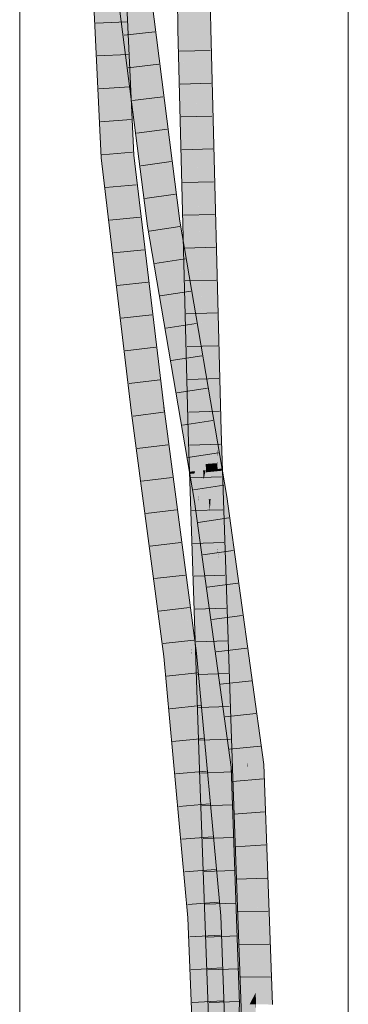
# Model space of a CAD drawing. Extents: x -620 to 300, y 62 to 1112.
# Tile 199 of 256: x 159.53 to 162.03, y 796.43 to 803.93. Entities that reach past the tile are written whole.
import ezdxf

# ---------------------------------------------------------------- set-up
doc = ezdxf.new("R2010")
doc.units = 0
doc.layers.get('0').update_dxf_attribs({"lineweight": 13})
doc.layers.add('E_Detail_Linie_Text_Bem', color=7, linetype='Continuous', lineweight=13)
for name, color, linetype, lineweight, true_color in [('E_Leerrohr 25-A06GA1MY8I', 7, 'Continuous', 9, 0xff8000), ('E_Leerrohr 25-Shading', 7, 'Continuous', 9, 0xff8000), ('E_Leerrohr 32-A06GA1N08I', 7, 'Continuous', 9, 0x00b300), ('E_Leerrohr 32-Shading', 7, 'Continuous', 9, 0x00b300)]:
    doc.layers.add(name, color=color, linetype=linetype, lineweight=lineweight, true_color=true_color)

# ---------------------------------------------------------------- blocks, each defined once
blk = doc.blocks.new('Shading-A06GA12F8I', base_point=(239.2473, 760.11))
at = {"layer": 'E_Leerrohr 25-Shading', "color": 34, "true_color": 0xb05800}
for points in [[(160.735, 803.8517), (160.7716, 803.8525), (160.7232, 804.7297), (160.7598, 804.7294)], [(160.9391, 804.7012), (160.9366, 804.728), (160.9483, 803.8566)], [(160.9793, 804.2755), (160.9391, 804.7012), (160.9849, 803.8574), (160.9483, 803.8566)], [(160.735, 803.8517), (160.7446, 803.4777), (160.7716, 803.8525), (160.8265, 801.7268)], [(160.9849, 803.8574), (160.9483, 803.8566), (161.0392, 801.6758), (160.9559, 803.5637)], [(160.9849, 803.8574), (161.0392, 801.6758), (161.0394, 801.7474)], [(160.9655, 803.346), (160.9559, 803.5637), (161.0275, 800.7927)], [(160.7446, 803.4777), (160.8142, 800.7864), (160.8265, 801.7268), (160.8508, 800.7875)], [(161.0327, 800.7928), (161.0297, 801.8909), (161.0275, 800.7927), (160.9655, 803.346)], [(161.0392, 801.6758), (161.0297, 801.8909), (161.036, 800.7929), (161.0327, 800.7928)], [(161.0392, 801.6758), (161.0443, 801.5605), (161.0394, 801.7474)], [(161.0641, 800.7938), (161.0443, 801.5605), (161.036, 800.7929), (161.0392, 801.6758)], [(160.8142, 800.7864), (160.8909, 799.5858), (160.8508, 800.7875)], [(160.8142, 800.7864), (160.9025, 798.1387), (160.8909, 799.5858), (160.925, 798.1395)], [(161.0327, 800.7928), (161.0275, 800.7927), (161.0344, 800.6552)], [(161.0344, 800.6552), (161.0275, 800.7927), (161.0356, 800.5483)], [(161.0344, 800.6552), (161.0368, 800.6484), (161.0327, 800.7928), (161.036, 800.7929)], [(161.0368, 800.6484), (161.0722, 800.5504), (161.036, 800.7929), (161.0641, 800.7938)], [(161.0368, 800.6484), (161.0344, 800.6552), (161.037, 800.6017)], [(161.0356, 800.5483), (161.0376, 800.4973), (161.0344, 800.6552), (161.037, 800.6017)], [(161.037, 800.6017), (161.0397, 800.5489), (161.0368, 800.6484), (161.0719, 800.5513)], [(161.037, 800.6017), (161.0373, 800.5487), (161.0397, 800.5489)], [(161.0376, 800.4973), (161.0356, 800.5483), (161.0377, 800.4874)], [(161.0373, 800.5487), (161.1012, 799.321), (161.0397, 800.5489)], [(161.0373, 800.5487), (161.0376, 800.4973), (161.1012, 799.321), (161.1289, 798.1467)], [(161.0397, 800.5489), (161.1012, 799.321), (161.0719, 800.5513), (161.0722, 800.5504)], [(161.1012, 799.321), (161.1372, 798.6024), (161.0722, 800.5504)], [(161.1158, 798.1462), (161.1289, 798.1467), (161.0377, 800.4874), (161.0376, 800.4973)], [(160.925, 798.1395), (160.9391, 798.14), (160.8909, 799.5858)], [(161.1372, 798.6024), (161.1012, 799.321), (161.1479, 798.1473), (161.1289, 798.1467)], [(161.1479, 798.1473), (161.1524, 798.1475), (161.1372, 798.6024)], [(160.9025, 798.1387), (160.9793, 796.0485), (160.925, 798.1395)], [(160.9793, 796.0485), (160.9391, 798.14), (160.925, 798.1395)], [(160.9391, 798.14), (161.0055, 795.7705), (160.9559, 797.6835)], [(160.9391, 798.14), (160.9793, 796.0485), (161.0055, 795.7705), (160.9895, 795.77)], [(161.1289, 798.1467), (161.1158, 798.1462), (161.1606, 796.9259)], [(161.1479, 798.1473), (161.1289, 798.1467), (161.2027, 795.7775), (161.1606, 796.9259)], [(161.2094, 795.7777), (161.2393, 795.7787), (161.1479, 798.1473), (161.1524, 798.1475)], [(161.1479, 798.1473), (161.2027, 795.7775), (161.2094, 795.7777)], [(161.0055, 795.7705), (161.0261, 795.7712), (160.9559, 797.6835)]]:
    blk.add_solid(points, dxfattribs=at)
at = {"layer": 'E_Leerrohr 25-Shading', "color": 30, "true_color": 0xf57b00}
for points in [[(160.7716, 803.8525), (160.8599, 803.8546), (160.7598, 804.7294), (160.8482, 804.7287)], [(160.8543, 804.2759), (160.8599, 803.8546), (160.9366, 804.728), (160.9483, 803.8566)], [(160.8508, 800.7875), (160.9391, 800.7901), (160.7716, 803.8525), (160.8599, 803.8546)], [(160.8599, 803.8546), (160.9193, 801.5589), (160.9483, 803.8566), (160.9559, 803.5637)], [(160.9193, 801.5589), (160.9391, 800.7901), (160.9559, 803.5637), (161.0275, 800.7927)], [(160.8508, 800.7875), (160.8909, 799.5858), (160.8791, 800.7883)], [(160.8909, 799.5858), (160.9391, 800.7901), (160.8791, 800.7883)], [(160.8909, 799.5858), (160.9391, 798.14), (160.9391, 800.7901), (161.0275, 798.1431)], [(160.9391, 800.7901), (160.9474, 800.5417), (161.0275, 800.7927), (161.0356, 800.5483)], [(161.0334, 800.5481), (160.9474, 800.5417), (161.0349, 800.4871), (160.9495, 800.4785)], [(161.0377, 800.4874), (161.0356, 800.5483), (161.0349, 800.4871), (161.0334, 800.5481)], [(161.0349, 800.4871), (160.9495, 800.4785), (161.0918, 798.1453), (161.0275, 798.1431)], [(161.0377, 800.4874), (161.0349, 800.4871), (161.1158, 798.1462), (161.0918, 798.1453)], [(160.9391, 798.14), (160.9559, 797.6835), (160.951, 798.1404)], [(160.9559, 797.6835), (161.0275, 798.1431), (160.951, 798.1404)], [(160.9559, 797.6835), (161.0261, 795.7712), (161.0275, 798.1431), (161.1144, 795.7744)], [(161.0918, 798.1453), (161.0275, 798.1431), (161.1095, 797.3928)], [(161.1095, 797.3928), (161.0275, 798.1431), (161.1477, 795.7755), (161.1144, 795.7744)], [(161.1158, 798.1462), (161.0918, 798.1453), (161.1536, 796.9901), (161.1095, 797.3928)], [(161.1606, 796.9259), (161.1158, 798.1462), (161.1536, 796.9901)], [(161.1729, 795.7764), (161.163, 796.7013), (161.1095, 797.3928), (161.1536, 796.9901)], [(161.1729, 795.7764), (161.1095, 797.3928), (161.1477, 795.7755)], [(161.163, 796.7013), (161.1606, 796.9259), (161.1536, 796.9901)], [(161.2001, 795.8502), (161.1606, 796.9259), (161.1932, 795.7771), (161.163, 796.7012)], [(161.163, 796.7012), (161.1729, 795.7764), (161.1932, 795.7771)]]:
    blk.add_solid(points, dxfattribs=at)
at = {"layer": 'E_Leerrohr 32-Shading', "color": 96, "true_color": 0x007b00}
for points in [[(160.1274, 804.1627), (160.0679, 804.6547), (160.161, 803.4401), (160.0956, 804.0579)], [(160.3403, 803.7785), (160.3171, 804.6728), (160.3096, 804.133), (160.3074, 804.6592)], [(160.3598, 803.5544), (160.3523, 803.9166), (160.3403, 803.7785), (160.3171, 804.6728)], [(160.3203, 804.0804), (160.2516, 804.3302), (160.4525, 803.0417), (160.3279, 803.7306)], [(160.464, 804.351), (160.5429, 803.731), (160.4872, 804.3533)], [(160.5281, 804.1367), (160.5004, 804.3546), (160.6823, 802.6548), (160.5268, 803.9673)], [(160.31, 804.0391), (160.3633, 802.8917), (160.3096, 804.133), (160.3326, 803.8674)], [(160.5063, 804.1406), (160.5429, 803.731), (160.5268, 803.9673)], [(160.7254, 802.3877), (160.5281, 804.1367), (160.7142, 802.386), (160.6823, 802.655)], [(160.5281, 804.1367), (160.7254, 802.3877), (160.5574, 803.9066)], [(160.0956, 804.0579), (160.1507, 802.8731), (160.161, 803.4401), (160.1872, 802.8762)], [(160.5268, 803.9673), (160.5429, 803.731), (160.6823, 802.6548), (160.6929, 802.5529)], [(160.3956, 802.9857), (160.3523, 803.9166), (160.3658, 803.2613)], [(160.5574, 803.9066), (160.5639, 803.8478), (160.7504, 802.3914), (160.728, 802.3881)], [(160.3633, 802.8917), (160.3634, 802.8911), (160.3326, 803.8674), (160.3403, 803.7785)], [(160.5639, 803.8478), (160.7254, 802.3877), (160.728, 802.3881)], [(160.3598, 803.5545), (160.3279, 803.7306), (160.38, 803.3219)], [(160.3735, 802.8919), (160.3598, 803.5544), (160.3634, 802.8911), (160.3403, 803.7785)], [(160.5092, 802.3553), (160.4525, 803.0417), (160.38, 803.3219), (160.3598, 803.5545)], [(160.5092, 802.3553), (160.38, 803.3219), (160.4792, 802.5427)], [(160.3735, 802.8919), (160.3999, 802.8941), (160.3658, 803.2613), (160.3956, 802.9857)], [(160.4525, 803.0417), (160.5092, 802.3553), (160.5394, 802.3599)], [(160.1507, 802.8731), (160.1816, 802.6147), (160.1872, 802.8762), (160.3035, 801.9044)], [(160.3634, 802.8911), (160.3965, 802.6143), (160.3735, 802.8919)], [(160.3735, 802.8919), (160.3863, 802.7376), (160.3999, 802.8941), (160.3969, 802.6469)], [(160.6, 800.9778), (160.3999, 802.8941), (160.5924, 800.9768), (160.3969, 802.6469)], [(160.3999, 802.8941), (160.6, 800.9778), (160.4716, 802.2949)], [(160.3863, 802.7376), (160.3965, 802.6143), (160.3969, 802.6469)], [(160.3035, 801.9044), (160.1816, 802.6147), (160.3359, 801.6328), (160.2476, 802.0636)], [(160.3969, 802.6469), (160.3965, 802.6143), (160.5924, 800.9768)], [(160.6823, 802.655), (160.6929, 802.5529), (160.7142, 802.386)], [(160.4792, 802.5427), (160.5031, 802.3545), (160.5092, 802.3553)], [(160.7142, 802.386), (160.798, 801.8943), (160.7254, 802.3877)], [(160.7254, 802.3877), (160.798, 801.8943), (160.728, 802.3881), (160.7915, 801.9617)], [(160.7915, 801.9617), (160.7504, 802.3914), (160.728, 802.3881)], [(160.7767, 802.2371), (160.7504, 802.3914), (160.7815, 802.1877)], [(160.8265, 801.7268), (160.7815, 802.1877), (160.7915, 801.9617), (160.7504, 802.3914)], [(160.5031, 802.3545), (160.6645, 801.6255), (160.5092, 802.3553)], [(160.6645, 801.6255), (160.5031, 802.3545), (160.8134, 800.7516), (160.5848, 801.8751)], [(160.6645, 801.6255), (160.5394, 802.3599), (160.5092, 802.3553)], [(160.4716, 802.2949), (160.6, 800.9778), (160.5928, 801.2818), (160.6241, 800.9808)], [(160.9299, 801.2162), (160.9793, 801.0481), (160.7815, 802.1877), (160.7767, 802.2371)], [(160.8265, 801.7268), (160.9299, 801.2162), (160.7815, 802.1877)], [(160.2476, 802.0636), (160.3807, 800.9502), (160.3359, 801.6328), (160.417, 800.9548)], [(160.7915, 801.9617), (160.798, 801.8943), (160.8265, 801.7268)], [(160.8134, 800.7516), (160.5848, 801.8751), (160.8586, 800.4862), (160.6136, 801.7062)], [(160.8586, 800.4862), (160.6136, 801.7062), (160.822, 800.4827)], [(160.9299, 801.2162), (160.8265, 801.7268), (160.8909, 801.3489)], [(160.8909, 801.3489), (160.9559, 800.9675), (160.9299, 801.2162), (160.9808, 800.8824)], [(160.6241, 800.9808), (160.6288, 800.9814), (160.5928, 801.2818)], [(161.0443, 800.6666), (160.9793, 801.0481), (160.9808, 800.8824), (160.9299, 801.2162)], [(160.3807, 800.9502), (160.4209, 800.6458), (160.417, 800.9548), (160.6011, 799.5616)], [(160.5924, 800.9768), (160.6347, 800.6567), (160.6, 800.9778)], [(160.6, 800.9778), (160.6347, 800.6567), (160.6241, 800.9808), (160.6297, 800.9325)], [(160.6297, 800.9325), (160.6288, 800.9814), (160.6241, 800.9808)], [(160.6288, 800.9814), (160.6297, 800.9325), (160.8406, 799.0978), (160.8351, 799.14)], [(160.6332, 800.948), (160.6288, 800.9814), (160.8485, 799.0986), (160.8406, 799.0978)], [(160.9808, 800.8824), (160.9559, 800.9675), (161.0387, 800.5036), (161.035, 800.5032)], [(160.8076, 799.3795), (160.6297, 800.9325), (160.8176, 799.2719), (160.6347, 800.6567)], [(160.6526, 800.7815), (160.853, 799.2836), (160.6332, 800.948)], [(161.0712, 800.5068), (160.9808, 800.8824), (161.0387, 800.5036)], [(160.9808, 800.8824), (161.0722, 800.5026), (161.0443, 800.6666)], [(160.6526, 800.7815), (160.8503, 799.0989), (160.853, 799.2836), (160.8674, 799.1008)], [(160.8485, 799.0986), (160.8503, 799.0989), (160.6526, 800.7815)], [(160.6011, 799.5616), (160.4209, 800.6458), (160.6298, 799.0743), (160.6219, 799.1249)], [(161.0722, 800.4908), (161.0722, 800.5026), (161.0387, 800.5036), (161.0712, 800.5068)], [(160.8613, 800.4696), (160.8586, 800.4862), (160.8249, 800.4659), (160.822, 800.4827)], [(160.8607, 800.2558), (160.8951, 800.2611), (160.8249, 800.4659), (160.8613, 800.4696)], [(160.8614, 800.4696), (160.8586, 800.4862), (160.8613, 800.4696)], [(160.8909, 800.2965), (160.8614, 800.4696), (160.8951, 800.2611), (160.8613, 800.4696)], [(161.0387, 800.5036), (161.035, 800.5032), (161.0411, 800.4877), (161.0377, 800.4874)], [(161.0377, 800.4874), (161.0716, 800.2884), (161.0411, 800.4877)], [(161.0722, 800.4908), (161.0387, 800.5036), (161.0411, 800.4877)], [(161.0716, 800.2884), (161.0722, 800.4908), (161.0411, 800.4877)], [(161.0974, 800.2924), (161.0736, 800.491), (161.0716, 800.2884), (161.0722, 800.4908)], [(161.0722, 800.5026), (161.0736, 800.491), (161.0742, 800.491)], [(161.0736, 800.491), (161.0722, 800.5026), (161.0722, 800.4908)], [(161.0736, 800.491), (161.0974, 800.2924), (161.0742, 800.491), (161.1077, 800.294)], [(160.8951, 800.2611), (160.8969, 800.2614), (160.8909, 800.2965)], [(161.0974, 800.2924), (161.0716, 800.2884), (161.1606, 799.6445)], [(161.1077, 800.294), (161.0974, 800.2924), (161.2256, 799.1743), (161.1606, 799.6445)], [(161.1077, 800.294), (161.2256, 799.1743), (161.1372, 800.0809)], [(160.8607, 800.2558), (160.9793, 799.3987), (160.8951, 800.2611)], [(160.9793, 799.3987), (160.8969, 800.2614), (160.8951, 800.2611)], [(160.8969, 800.2614), (160.9793, 799.3987), (160.9559, 799.8348), (161.0443, 798.929)], [(161.1372, 800.0809), (161.2256, 799.1743), (161.3872, 798.2724), (161.2988, 798.6447)], [(160.978, 799.6453), (160.9559, 799.8348), (160.9639, 799.7526)], [(160.9559, 799.8348), (160.978, 799.6453), (161.0744, 798.9783), (161.0882, 798.8089)], [(161.0722, 798.7271), (160.9639, 799.7526), (161.0443, 798.929)], [(161.0722, 798.7271), (161.0982, 798.6177), (160.9639, 799.7526), (160.978, 799.6453)], [(160.978, 799.6453), (161.0982, 798.6177), (161.0882, 798.8089), (161.1069, 798.5811)], [(160.6011, 799.5616), (160.6298, 799.0743), (160.665, 799.0782)], [(160.8351, 799.14), (160.8076, 799.3795), (160.8176, 799.2719)], [(160.853, 799.2836), (160.8674, 799.1008), (160.8681, 799.1691), (160.8737, 799.1014)], [(160.8737, 799.1014), (160.877, 799.1018), (160.8681, 799.1691)], [(160.6219, 799.1249), (160.6286, 799.0741), (160.6298, 799.0743)], [(160.8485, 799.0986), (160.8406, 799.0978), (160.8963, 798.5185), (160.8909, 798.5529)], [(160.8503, 799.0989), (160.8485, 799.0986), (160.9016, 798.4847), (160.8963, 798.5185)], [(160.8674, 799.1008), (160.8503, 799.0989), (160.905, 798.4635), (160.9016, 798.4847)], [(160.905, 798.4635), (160.8737, 799.1014), (160.8674, 799.1008)], [(160.887, 798.8893), (160.877, 799.1018), (160.8737, 799.1014)], [(160.905, 798.4635), (160.908, 798.4445), (160.8737, 799.1014), (160.887, 798.8893)], [(160.9793, 797.9928), (160.877, 799.1018), (160.9195, 798.3713), (160.887, 798.8893)], [(160.6298, 799.0743), (160.6286, 799.0741), (160.8284, 797.0847), (160.7022, 798.275)], [(160.665, 799.0782), (160.6298, 799.0743), (160.7864, 797.6323)], [(160.6298, 799.0743), (160.8284, 797.0847), (160.8457, 797.0859)], [(160.7527, 798.127), (160.665, 799.0782), (160.7359, 798.2328)], [(161.0744, 798.9783), (161.1069, 798.5811), (161.0924, 798.8482), (161.1199, 798.5261)], [(160.887, 798.8893), (160.908, 798.4445), (160.9195, 798.3713)], [(161.1199, 798.5261), (161.1606, 798.355), (161.0924, 798.8482)], [(161.1434, 798.2312), (161.0982, 798.6177), (161.1372, 798.2573), (161.0722, 798.7271)], [(161.2988, 798.6447), (161.3534, 798.2501), (161.3872, 798.2724), (161.3898, 798.2534)], [(161.1434, 798.2312), (161.1452, 798.2314), (161.0982, 798.6177), (161.1199, 798.5261)], [(160.8909, 798.5529), (160.9154, 798.2869), (160.8963, 798.5185)], [(160.9016, 798.4847), (160.8963, 798.5185), (160.9118, 798.3627), (160.9154, 798.2869)], [(160.908, 798.4445), (160.9016, 798.4847), (160.9118, 798.3627)], [(161.1452, 798.2314), (161.1773, 798.2343), (161.1199, 798.5261), (161.1606, 798.355)], [(160.9195, 798.3713), (160.908, 798.4445), (160.9234, 798.3094)], [(160.9449, 797.9669), (160.908, 798.4445), (160.9118, 798.3627)], [(160.908, 798.4445), (160.9449, 797.9669), (160.9234, 798.3094)], [(160.9118, 798.3627), (160.9154, 798.2869), (160.9449, 797.9669)], [(161.0443, 797.2877), (160.9793, 797.9928), (160.9234, 798.3094), (160.9195, 798.3713)], [(160.8284, 797.0847), (160.7022, 798.275), (160.8227, 797.0844), (160.7318, 797.9545)], [(161.0443, 797.2877), (160.9234, 798.3094), (161.0293, 797.3825)], [(160.9449, 797.9669), (160.9902, 797.6301), (160.9234, 798.3094), (161.0293, 797.3825)], [(161.1372, 798.2573), (161.1408, 798.231), (161.1434, 798.2312)], [(161.3534, 798.2501), (161.3638, 797.9585), (161.3898, 798.2534), (161.4522, 796.5122)], [(160.8176, 797.422), (160.7527, 798.127), (160.7864, 797.6323), (160.7359, 798.2328)], [(161.1434, 798.2312), (161.1408, 798.231), (161.1476, 798.1628), (161.1505, 798.077)], [(161.1505, 798.077), (161.1408, 798.231), (161.2076, 796.4274), (161.2054, 796.4274)], [(161.1434, 798.2312), (161.1476, 798.1628), (161.1452, 798.2314)], [(161.1452, 798.2314), (161.1476, 798.1628), (161.1773, 798.2343), (161.1882, 797.4974)], [(161.1882, 797.4974), (161.2256, 796.8856), (161.1773, 798.2343)], [(161.1476, 798.1628), (161.1505, 798.077), (161.1882, 797.4974), (161.1886, 797.4732)], [(161.1508, 798.0726), (161.1505, 798.077), (161.2105, 796.4274), (161.2076, 796.4274)], [(161.1886, 797.4732), (161.1508, 798.0726), (161.1996, 796.7262)], [(160.7318, 797.9545), (160.8121, 797.0837), (160.8227, 797.0844)], [(160.9902, 797.6301), (160.9449, 797.9669), (160.9559, 797.8478)], [(161.3638, 797.9585), (161.4188, 796.4241), (161.4522, 796.5122), (161.4554, 796.4236)], [(161.025, 797.0979), (161.0615, 797.1003), (160.9559, 797.8478), (160.9902, 797.6301)], [(160.8176, 797.422), (160.7864, 797.6323), (160.7906, 797.5933)], [(160.7906, 797.5933), (160.8457, 797.0859), (160.8176, 797.422), (160.8486, 797.0861)], [(160.9902, 797.6301), (161.0615, 797.1003), (161.0293, 797.3825)], [(161.1886, 797.4732), (161.2256, 796.8856), (161.1882, 797.4974)], [(161.2105, 796.4274), (161.1886, 797.4732), (161.1996, 796.7262)], [(161.2105, 796.4274), (161.242, 796.4269), (161.1886, 797.4732), (161.2256, 796.8856)], [(161.0293, 797.3825), (161.0615, 797.1003), (161.0443, 797.2877)], [(160.8227, 797.0844), (160.8121, 797.0837), (160.8292, 796.9178)], [(160.8292, 796.9178), (160.8121, 797.0837), (160.8925, 795.3146), (160.88, 795.3144)], [(160.8392, 796.8212), (160.8284, 797.0847), (160.8292, 796.9178), (160.8227, 797.0844)], [(160.8457, 797.0859), (160.8284, 797.0847), (160.8704, 796.5202), (160.8392, 796.8212)], [(160.8457, 797.0859), (160.8535, 796.9062), (160.8486, 797.0861)], [(160.8535, 796.9062), (160.8704, 796.5202), (160.8486, 797.0861)], [(161.025, 797.0979), (161.0722, 796.8229), (161.0615, 797.1003)], [(161.025, 797.0979), (161.0934, 795.318), (161.0722, 796.8229), (161.1131, 795.3183)], [(160.901, 795.3148), (160.8392, 796.8212), (160.8925, 795.3146), (160.8292, 796.9178)], [(160.8909, 795.986), (160.8704, 796.5202), (160.901, 795.3148), (160.8392, 796.8212)], [(161.1131, 795.3183), (161.13, 795.3186), (161.0722, 796.8229)], [(161.2076, 796.4274), (161.2054, 796.4274), (161.1989, 795.9863), (161.1372, 795.4897)], [(161.2105, 796.4274), (161.2076, 796.4274), (161.2031, 796.0203), (161.1989, 795.9863)], [(161.2256, 796.201), (161.242, 796.4269), (161.2031, 796.0203), (161.2105, 796.4274)]]:
    blk.add_solid(points, dxfattribs=at)
at = {"layer": 'E_Leerrohr 32-Shading', "color": 94, "true_color": 0x00ac00}
for points in [[(160.464, 804.351), (160.4099, 804.076), (160.5429, 803.731), (160.5416, 803.0419)], [(160.2164, 804.1503), (160.1274, 804.1627), (160.2498, 803.4323), (160.161, 803.4401)], [(160.31, 804.0391), (160.2164, 804.1503), (160.2498, 803.4323)], [(160.2498, 803.4323), (160.2753, 802.8836), (160.31, 804.0391), (160.3634, 802.8911)], [(160.4099, 804.076), (160.3203, 804.0804), (160.5416, 803.0419), (160.4525, 803.0417)], [(160.5429, 803.731), (160.5416, 803.0419), (160.701, 802.384), (160.6268, 802.3729)], [(160.5429, 803.731), (160.701, 802.384), (160.6929, 802.5529)], [(160.161, 803.4401), (160.1872, 802.8762), (160.2498, 803.4323), (160.2753, 802.8836)], [(160.5273, 803.0419), (160.4525, 803.0417), (160.6268, 802.3729), (160.5394, 802.3599)], [(160.5416, 803.0419), (160.5273, 803.0419), (160.6268, 802.3729)], [(160.1872, 802.8762), (160.3035, 801.9044), (160.2753, 802.8836), (160.3925, 801.9043)], [(160.2753, 802.8836), (160.3925, 801.9043), (160.3634, 802.8911), (160.3965, 802.6143)], [(160.3925, 801.9043), (160.5047, 800.9658), (160.3965, 802.6143), (160.5924, 800.9768)], [(160.701, 802.384), (160.7142, 802.386), (160.6929, 802.5529)], [(160.6268, 802.3729), (160.7531, 801.6317), (160.701, 802.384)], [(160.7531, 801.6317), (160.7142, 802.386), (160.701, 802.384)], [(160.798, 801.8943), (160.7142, 802.386), (160.8543, 801.0377), (160.7531, 801.6317)], [(160.5394, 802.3599), (160.6645, 801.6255), (160.6268, 802.3729), (160.7531, 801.6317)], [(160.3586, 801.9044), (160.3035, 801.9044), (160.3359, 801.6328)], [(160.3925, 801.9043), (160.3586, 801.9044), (160.417, 800.9548), (160.3359, 801.6328)], [(160.3925, 801.9043), (160.417, 800.9548), (160.5047, 800.9658)], [(160.8265, 801.7268), (160.798, 801.8943), (160.8759, 801.2212), (160.8666, 801.1428)], [(160.798, 801.8943), (160.8543, 801.0377), (160.8284, 801.5611)], [(160.8265, 801.7268), (160.8759, 801.2212), (160.8909, 801.3489)], [(160.8543, 801.0377), (160.7531, 801.6317), (160.8134, 800.7516), (160.6645, 801.6255)], [(160.8543, 801.0377), (160.9016, 800.7596), (160.8284, 801.5611)], [(160.8909, 801.3489), (160.8759, 801.2212), (160.9559, 800.9675), (160.9463, 800.8856)], [(160.8666, 801.1428), (160.9016, 800.7596), (160.8759, 801.2212), (160.9468, 800.4947)], [(160.9463, 800.8856), (160.8759, 801.2212), (160.9257, 800.7107)], [(160.8543, 801.0377), (160.8134, 800.7516), (160.8207, 800.7523)], [(160.9016, 800.7596), (160.8543, 801.0377), (160.8207, 800.7523)], [(160.417, 800.9548), (160.6011, 799.5616), (160.5047, 800.9658), (160.6896, 799.5662)], [(160.5047, 800.9658), (160.6896, 799.5662), (160.5924, 800.9768), (160.6347, 800.6567)], [(160.9463, 800.8856), (161.0716, 800.2884), (160.9559, 800.9675)], [(161.0716, 800.2884), (160.9463, 800.8856), (160.9468, 800.4947), (160.9257, 800.7107)], [(160.8681, 800.7565), (160.8134, 800.7516), (160.8814, 800.4884), (160.8586, 800.4862)], [(160.9468, 800.4947), (160.9016, 800.7596), (160.8814, 800.4884), (160.8681, 800.7565)], [(160.8002, 799.2028), (160.8186, 799.2474), (160.6383, 800.5849), (160.6347, 800.6567)], [(160.8176, 799.2719), (160.6347, 800.6567), (160.8186, 799.2474)], [(160.7528, 799.088), (160.8002, 799.2028), (160.6896, 799.5662), (160.6383, 800.5849)], [(160.8613, 800.4865), (160.8586, 800.4862), (160.8614, 800.4696)], [(160.8614, 800.4696), (160.8671, 800.487), (160.8613, 800.4865)], [(160.8614, 800.4696), (160.8909, 800.2965), (160.8671, 800.487), (160.8901, 800.3124)], [(160.8901, 800.3124), (160.8814, 800.4884), (160.8671, 800.487)], [(160.8969, 800.2614), (160.9309, 800.4205), (160.8814, 800.4884), (160.9273, 800.4929)], [(160.8967, 800.2621), (160.8969, 800.2614), (160.8901, 800.3127), (160.8814, 800.4884)], [(160.9309, 800.4205), (160.9468, 800.4947), (160.9273, 800.4929)], [(160.9384, 800.2678), (160.9468, 800.4947), (160.9309, 800.4205)], [(160.9384, 800.2678), (160.9704, 800.2728), (160.9468, 800.4947), (160.9495, 800.4785)], [(161.0716, 800.2884), (160.9468, 800.4947), (160.9842, 800.2749)], [(160.9704, 800.2728), (160.9842, 800.2749), (160.9495, 800.4785)], [(160.9309, 800.4205), (160.8969, 800.2614), (160.9384, 800.2678)], [(160.8909, 800.2965), (160.8967, 800.2621), (160.8901, 800.3127)], [(161.0716, 800.2884), (160.9842, 800.2749), (161.1606, 799.6445), (161.1972, 798.7348)], [(160.8969, 800.2614), (160.9559, 799.8348), (160.9384, 800.2678)], [(160.9384, 800.2678), (160.9559, 799.8348), (160.9704, 800.2728), (160.9782, 800.1815)], [(160.9782, 800.1815), (160.9842, 800.2749), (160.9704, 800.2728)], [(161.0677, 799.1362), (161.0357, 799.8955), (160.9782, 800.1815), (160.9842, 800.2749)], [(161.0352, 799.9061), (160.9842, 800.2749), (161.0357, 799.8955)], [(161.0744, 798.9783), (161.0677, 799.1362), (160.9559, 799.8348), (160.9782, 800.1815)], [(161.0357, 799.8955), (161.0447, 799.8292), (161.0352, 799.9061), (161.044, 799.8425)], [(161.0357, 799.8955), (161.0677, 799.1362), (161.0447, 799.8292), (161.0924, 798.8482)], [(161.0447, 799.8292), (161.1955, 798.7171), (161.044, 799.8425), (161.1972, 798.7348)], [(161.0924, 798.8482), (161.1606, 798.355), (161.0447, 799.8292), (161.1955, 798.7171)], [(161.1972, 798.7348), (161.2622, 798.2648), (161.1606, 799.6445), (161.2256, 799.1743)], [(160.6011, 799.5616), (160.665, 799.0782), (160.6896, 799.5662), (160.7528, 799.088)], [(160.8244, 799.0959), (160.8186, 799.2474), (160.8128, 799.0947), (160.8002, 799.2028)], [(160.8351, 799.14), (160.8176, 799.2719), (160.8382, 799.0975), (160.8186, 799.2474)], [(160.8382, 799.0975), (160.8186, 799.2474), (160.8244, 799.0959)], [(160.8002, 799.2028), (160.7528, 799.088), (160.8128, 799.0947)], [(161.2256, 799.1743), (161.2622, 798.2648), (161.2988, 798.6447)], [(160.7528, 799.088), (160.665, 799.0782), (160.7893, 798.6924), (160.7527, 798.127)], [(160.7528, 799.088), (160.8473, 798.2447), (160.8128, 799.0947), (160.8276, 798.9767)], [(160.7528, 799.088), (160.7893, 798.6924), (160.7868, 798.7849)], [(160.8276, 798.9767), (160.8244, 799.0959), (160.8128, 799.0947)], [(160.8382, 799.0975), (160.8244, 799.0959), (160.9368, 797.092), (160.8543, 797.9874)], [(160.8382, 799.0975), (160.8406, 799.0978), (160.8351, 799.14)], [(160.8406, 799.0978), (160.8382, 799.0975), (160.8909, 798.5529), (160.8905, 798.5477)], [(160.8874, 798.4998), (160.8905, 798.5477), (160.8568, 798.7441), (160.8382, 799.0975)], [(160.8382, 799.0975), (160.9368, 797.092), (160.9439, 797.0925)], [(161.0677, 799.1362), (161.0744, 798.9783), (161.0924, 798.8482)], [(160.7893, 798.6924), (160.8543, 797.9874), (160.7868, 798.7849), (160.8473, 798.2447)], [(160.8777, 798.3486), (160.8874, 798.4998), (160.8568, 798.7441)], [(161.26, 798.2417), (161.1955, 798.7171), (161.1773, 798.2343), (161.1606, 798.355)], [(161.2622, 798.2648), (161.1972, 798.7348), (161.26, 798.2417), (161.1955, 798.7171)], [(160.7527, 798.127), (160.8176, 797.422), (160.7893, 798.6924), (160.8543, 797.9874)], [(161.2622, 798.2648), (161.2653, 798.2422), (161.2988, 798.6447), (161.3534, 798.2501)], [(160.9154, 798.2869), (160.8905, 798.5477), (160.9439, 797.0925), (160.8777, 798.3486)], [(160.8905, 798.5477), (160.9154, 798.2869), (160.8909, 798.5529)], [(160.9449, 797.9669), (160.9154, 798.2869), (160.9541, 797.8203), (160.9482, 797.7299)], [(160.9154, 798.2869), (160.9439, 797.0925), (160.9856, 797.0953)], [(161.2622, 798.2648), (161.26, 798.2417), (161.2631, 798.2419)], [(161.2622, 798.2648), (161.2631, 798.2419), (161.2653, 798.2422)], [(161.1773, 798.2343), (161.2256, 796.8856), (161.26, 798.2417)], [(161.26, 798.2417), (161.2256, 796.8856), (161.2631, 798.2419), (161.2637, 798.1865)], [(161.2782, 796.8066), (161.2637, 798.1865), (161.242, 796.4269), (161.2256, 796.8856)], [(161.2637, 798.1865), (161.2653, 798.2422), (161.2631, 798.2419)], [(161.3272, 796.5145), (161.2653, 798.2422), (161.2822, 796.4263), (161.2637, 798.1865)], [(161.3534, 798.2501), (161.2653, 798.2422), (161.3638, 797.9585), (161.3471, 797.3002)], [(161.2653, 798.2422), (161.3272, 796.5145), (161.3471, 797.3002)], [(160.8176, 797.422), (160.8486, 797.0861), (160.8543, 797.9874), (160.9368, 797.092)], [(160.9449, 797.9669), (160.9541, 797.8203), (160.9559, 797.8478)], [(161.3272, 796.5145), (161.3304, 796.4255), (161.3638, 797.9585), (161.4188, 796.4241)], [(160.9482, 797.7299), (160.9856, 797.0953), (160.9541, 797.8203), (160.9995, 797.0962)], [(160.9544, 797.8244), (160.9541, 797.8203), (161.0013, 797.0963), (160.9995, 797.0962)], [(160.9559, 797.8478), (160.9544, 797.8244), (161.025, 797.0979), (161.0013, 797.0963)], [(160.8785, 797.0881), (160.8486, 797.0861), (160.8849, 796.5204), (160.8704, 796.5202)], [(160.9368, 797.092), (160.8785, 797.0881), (160.9587, 796.5214), (160.8849, 796.5204)], [(160.9439, 797.0925), (160.9368, 797.092), (160.9486, 796.9109)], [(160.9368, 797.092), (160.9587, 796.5214), (160.9486, 796.9109)], [(160.9439, 797.0925), (160.9587, 796.5214), (160.9856, 797.0953), (160.9942, 796.8298)], [(160.9856, 797.0953), (160.9942, 796.8298), (160.9995, 797.0962), (161.0055, 796.9285)], [(160.9995, 797.0962), (161.0055, 796.9285), (161.0013, 797.0963), (161.007, 796.9418)], [(161.007, 796.9418), (161.025, 797.0979), (161.0013, 797.0963)], [(161.0681, 795.3176), (161.0934, 795.318), (161.007, 796.9418), (161.025, 797.0979)], [(161.0055, 796.9285), (160.9942, 796.8298), (161.0634, 795.3174), (161.0428, 795.3171)], [(161.0634, 795.3174), (161.0681, 795.3176), (161.0055, 796.9285), (161.007, 796.9418)], [(160.9942, 796.8298), (160.9587, 796.5214), (161.0428, 795.3171), (161.005, 795.3165)], [(161.2822, 796.4263), (161.2782, 796.8066), (161.242, 796.4269)], [(160.8849, 796.5204), (160.8704, 796.5202), (160.8909, 795.986)], [(160.9587, 796.5214), (160.8849, 796.5204), (160.9166, 795.315), (160.8909, 795.986)], [(160.9587, 796.5214), (160.9166, 795.315), (161.005, 795.3165)], [(161.3272, 796.5145), (161.2822, 796.4263), (161.3281, 796.4255)], [(161.3304, 796.4255), (161.3272, 796.5145), (161.3281, 796.4255)], [(161.2822, 796.4263), (161.242, 796.4269), (161.2622, 795.4871), (161.2256, 796.201)], [(161.2622, 795.4871), (161.3272, 796.3816), (161.2822, 796.4263), (161.3281, 796.4255)], [(161.3272, 796.3816), (161.3304, 796.4255), (161.3281, 796.4255)]]:
    blk.add_solid(points, dxfattribs=at)
blk = doc.blocks.new('Referenz-A06GA1N28I')
at = {"layer": 'E_Detail_Linie_Text_Bem', "linetype": 'Continuous', "ltscale": 0.13}
for p, q in [((159.5319, 799.8664), (159.5319, 809.0465)), ((162.0319, 809.0465), (162.0319, 759.8664)), ((159.5319, 788.0664), (159.5319, 799.8664))]:
    blk.add_line(p, q, dxfattribs=at)
at = {"layer": 'E_Leerrohr 25-A06GA1MY8I', "linetype": 'Continuous', "ltscale": 0.13}
for p, q in [((160.735, 803.8517), (160.7232, 804.7297)), ((160.9849, 803.8574), (160.9732, 804.7276)), ((160.8142, 800.7864), (160.735, 803.8517)), ((161.0641, 800.7937), (160.9849, 803.8574)), ((160.9817, 803.6916), (160.7468, 803.6861)), ((160.9881, 803.4417), (160.7532, 803.4361)), ((160.9946, 803.1918), (160.7597, 803.1861)), ((161.0011, 802.942), (160.7661, 802.9361)), ((161.0075, 802.6921), (160.7726, 802.6862)), ((161.014, 802.4423), (160.7791, 802.4362)), ((161.0204, 802.1924), (160.7855, 802.1862)), ((161.0269, 801.9426), (160.792, 801.9362)), ((161.0333, 801.6927), (160.7984, 801.6862)), ((161.0398, 801.4429), (160.8049, 801.4363)), ((161.0463, 801.193), (160.8114, 801.1863)), ((161.0527, 800.9431), (160.8178, 800.9363)), ((160.9025, 798.1387), (160.8142, 800.7864)), ((161.1524, 798.1475), (161.0641, 800.7937)), ((161.0599, 800.6933), (160.825, 800.6864)), ((161.0683, 800.4435), (160.8334, 800.4364)), ((161.0766, 800.1937), (160.8417, 800.1865)), ((161.0849, 799.9439), (160.85, 799.9366)), ((161.0933, 799.6941), (160.8584, 799.6867)), ((161.1016, 799.4443), (160.8667, 799.4367)), ((161.1099, 799.1945), (160.8751, 799.1868)), ((161.1183, 798.9447), (160.8834, 798.9369)), ((161.1266, 798.6949), (160.8917, 798.687)), ((161.1349, 798.4451), (160.9001, 798.4371)), ((161.1433, 798.1953), (160.9084, 798.1871)), ((160.9895, 795.7699), (160.9025, 798.1387)), ((161.2393, 795.7787), (161.1524, 798.1475)), ((161.1523, 797.9455), (160.9174, 797.9373)), ((161.1615, 797.6957), (160.9266, 797.6874)), ((161.1706, 797.4458), (160.9358, 797.4376)), ((161.1798, 797.196), (160.9449, 797.1878)), ((161.189, 796.9462), (160.9541, 796.9379)), ((161.1981, 796.6964), (160.9633, 796.6881)), ((161.2073, 796.4465), (160.9725, 796.4383))]:
    blk.add_line(p, q, dxfattribs=at)
at = {"layer": 'E_Leerrohr 32-A06GA1N08I', "linetype": 'Continuous', "ltscale": 0.13}
for p, q in [((160.1507, 802.8731), (160.0671, 804.6699)), ((160.3999, 802.8941), (160.3171, 804.6728)), ((160.5031, 802.3545), (160.2516, 804.3302)), ((160.7504, 802.3914), (160.5004, 804.3546)), ((160.3451, 803.9111), (160.1103, 803.901)), ((160.5591, 803.8342), (160.3256, 803.8081)), ((160.3567, 803.6625), (160.122, 803.6501)), ((160.5906, 803.5869), (160.3573, 803.5594)), ((160.3682, 803.414), (160.1337, 803.3992)), ((160.6221, 803.3397), (160.3889, 803.3106)), ((160.3798, 803.1654), (160.1454, 803.1483)), ((160.6536, 803.0924), (160.4206, 803.0619)), ((160.3913, 802.9169), (160.1571, 802.8974)), ((160.3807, 800.9502), (160.1507, 802.8731)), ((160.6288, 800.9814), (160.3999, 802.8941)), ((160.6851, 802.8452), (160.4523, 802.8132)), ((160.4192, 802.6692), (160.1852, 802.6483)), ((160.7166, 802.5979), (160.484, 802.5644)), ((160.4489, 802.4216), (160.2149, 802.3995)), ((161.1077, 800.294), (160.7504, 802.3914)), ((160.8607, 800.2558), (160.5031, 802.3545)), ((160.7497, 802.3508), (160.5173, 802.316)), ((160.4785, 802.174), (160.2447, 802.1506)), ((160.7917, 802.1044), (160.5593, 802.0695)), ((160.5081, 801.9264), (160.2744, 801.9018)), ((160.8337, 801.858), (160.6013, 801.823)), ((160.5378, 801.6787), (160.3042, 801.6529)), ((160.8756, 801.6117), (160.6433, 801.5765)), ((160.5674, 801.4311), (160.334, 801.4041)), ((160.9176, 801.3653), (160.6853, 801.33)), ((160.597, 801.1835), (160.3637, 801.1552)), ((160.9596, 801.1189), (160.7273, 801.0835)), ((160.877, 799.1018), (160.6288, 800.9814)), ((160.6286, 799.0741), (160.3807, 800.9502)), ((160.6272, 800.9358), (160.394, 800.9066)), ((161.0016, 800.8725), (160.7693, 800.8369)), ((160.66, 800.6878), (160.4268, 800.659)), ((161.0435, 800.6261), (160.8113, 800.5904)), ((160.6927, 800.4397), (160.4595, 800.4113)), ((161.0855, 800.3798), (160.8533, 800.3439)), ((161.3898, 798.2534), (161.1077, 800.294)), ((161.1408, 798.231), (160.8607, 800.2558)), ((160.7255, 800.1916), (160.4922, 800.1637)), ((161.1226, 800.132), (160.8902, 800.0972)), ((160.7583, 799.9436), (160.5249, 799.9161)), ((161.157, 799.8834), (160.9243, 799.8505)), ((160.791, 799.6955), (160.5576, 799.6684)), ((161.1913, 799.6349), (160.9584, 799.6038)), ((160.8238, 799.4475), (160.5903, 799.4208)), ((161.2257, 799.3863), (160.9925, 799.357)), ((160.8566, 799.1994), (160.623, 799.1732)), ((161.0615, 797.1003), (160.877, 799.1018)), ((161.2601, 799.1378), (161.0267, 799.1103)), ((160.8121, 797.0837), (160.6286, 799.0741)), ((160.8835, 798.9504), (160.6498, 798.9251)), ((161.2944, 798.8892), (161.0608, 798.8635)), ((160.9065, 798.7008), (160.6727, 798.6768)), ((161.3288, 798.6407), (161.095, 798.6168)), ((160.9295, 798.4512), (160.6956, 798.4285)), ((161.3631, 798.3921), (161.1291, 798.3701)), ((161.4554, 796.4236), (161.3898, 798.2534)), ((160.9525, 798.2016), (160.7185, 798.1802)), ((161.2054, 796.4274), (161.1408, 798.231)), ((161.3863, 798.1423), (161.1522, 798.1227)), ((160.9755, 797.952), (160.7414, 797.9319)), ((161.3954, 797.8907), (161.161, 797.8746)), ((160.9985, 797.7025), (160.7643, 797.6836)), ((161.4045, 797.6392), (161.1698, 797.6264)), ((161.0215, 797.4529), (160.7872, 797.4353)), ((161.4135, 797.3877), (161.1787, 797.3783)), ((161.0445, 797.2033), (160.8101, 797.1871)), ((161.4225, 797.1361), (161.1876, 797.1301)), ((160.88, 795.3144), (160.8121, 797.0837)), ((161.13, 795.3186), (161.0615, 797.1003)), ((161.0597, 796.9531), (160.8252, 796.9383)), ((161.4315, 796.8846), (161.1965, 796.882)), ((161.0693, 796.7024), (160.8347, 796.6894)), ((161.4404, 796.6331), (161.2054, 796.6339)), ((161.079, 796.4518), (160.8443, 796.4404)), ((161.0882, 794.8164), (161.2054, 796.4274))]:
    blk.add_line(p, q, dxfattribs=at)

msp = doc.modelspace()

# ---------------------------------------------------------------- block references
at = {"color": 8, "lineweight": 25, "ltscale": 0.25, "true_color": 0x808080}
msp.add_blockref('Referenz-A06GA1N28I', (0, 0), dxfattribs=at)
msp.add_blockref('Shading-A06GA12F8I', (239.2473, 760.11))

doc.saveas('drawing.dxf')
